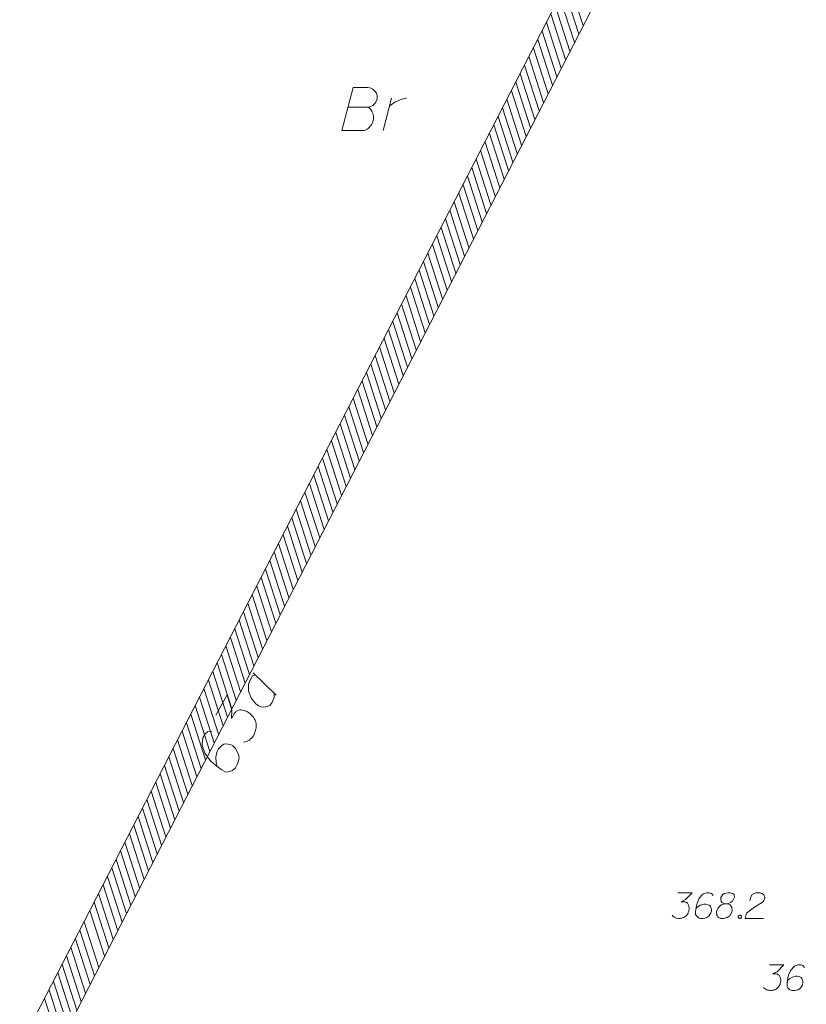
# Model space of a CAD drawing. Header units: millimetres. Extents: x 460 to 2266, y 622 to 2169.
# Tile 49 of 95: x 1997 to 2019, y 1971 to 2000. Entities that reach past the tile are written whole.
import ezdxf

# ---------------------------------------------------------------- set-up
doc = ezdxf.new("R2010")
doc.units = ezdxf.units.MM
doc.linetypes.add('PRZER1-1', pattern=[2, 1, -1])
for name, color, linetype, lineweight in [('#digitalizacja', 7, 'Continuous', 18), ('#skartowane', 7, 'Continuous', 18), ('#zakres', 7, 'Continuous', 18)]:
    doc.layers.add(name, color=color, linetype=linetype, lineweight=lineweight)
doc.layers.add('GEPADR_O', color=7, linetype='Continuous', lineweight=18, true_color=0x0a0909)
doc.layers.add('GESUZY_O', color=7, linetype='PRZER1-1', lineweight=18, true_color=0x008000)

# ---------------------------------------------------------------- blocks, each defined once
blk = doc.blocks.new('*U38')
at = {"layer": 'GEPADR_O', "color": 7, "linetype": 'ByBlock', "lineweight": 18}
blk.add_line((5555298.448, 5636327.198), (5555299.122, 5636326.549), dxfattribs=at)
at = {"layer": 'GEPADR_O', "color": 7, "linetype": 'ByBlock', "lineweight": 18, "flags": 128}
blk.add_lwpolyline([(5555298.507, 5636327.142), (5555298.431, 5636327.106), (5555298.349, 5636326.96), (5555298.318, 5636326.865), (5555298.317, 5636326.662), (5555298.399, 5636326.447), (5555298.529, 5636326.295), (5555298.609, 5636326.238), (5555298.683, 5636326.208), (5555298.757, 5636326.2), (5555298.855, 5636326.213), (5555298.932, 5636326.249), (5555299.002, 5636326.334), (5555299.032, 5636326.408), (5555299.062, 5636326.481), (5555299.063, 5636326.604)], dxfattribs=at)
blk = doc.blocks.new('*U93')
at = {"layer": 'GESUZY_O', "color": 96, "linetype": 'ByBlock', "lineweight": 18, "true_color": 0x008000}
blk.add_line((5555302.236, 5636343.015), (5555302.482, 5636343.95), dxfattribs=at)
at = {"layer": 'GESUZY_O', "color": 96, "linetype": 'ByBlock', "lineweight": 18, "true_color": 0x008000, "flags": 128}
blk.add_lwpolyline([(5555302.423, 5636343.724), (5555302.472, 5636343.763), (5555302.58, 5636343.842), (5555302.698, 5636343.891), (5555302.787, 5636343.921), (5555302.925, 5636343.95)], dxfattribs=at)

msp = doc.modelspace()

# ---------------------------------------------------------------- linework, layer by layer
at = {"layer": '#digitalizacja', "color": 36, "linetype": 'Continuous', "lineweight": 18, "true_color": 0x7d3300, "flags": 128}
for points in [[(2018.37, 1972.062), (2018.784, 1972.062), (2018.589, 1971.861), (2018.459, 1971.796), (2018.565, 1971.796), (2018.589, 1971.791), (2018.6, 1971.785), (2018.612, 1971.779), (2018.624, 1971.773), (2018.648, 1971.755), (2018.66, 1971.737), (2018.671, 1971.72), (2018.677, 1971.702), (2018.689, 1971.661), (2018.695, 1971.625), (2018.695, 1971.608), (2018.695, 1971.584), (2018.689, 1971.548), (2018.683, 1971.525), (2018.677, 1971.501), (2018.671, 1971.484), (2018.665, 1971.472), (2018.66, 1971.46), (2018.654, 1971.448), (2018.642, 1971.43), (2018.624, 1971.407), (2018.606, 1971.389), (2018.595, 1971.377), (2018.577, 1971.365), (2018.559, 1971.354), (2018.536, 1971.342), (2018.524, 1971.336), (2018.482, 1971.324), (2018.447, 1971.318), (2018.423, 1971.312), (2018.382, 1971.312), (2018.335, 1971.318), (2018.317, 1971.324), (2018.299, 1971.33), (2018.282, 1971.336), (2018.264, 1971.348), (2018.246, 1971.359), (2018.217, 1971.383), (2018.199, 1971.407)], [(2019.392, 1971.98), (2019.345, 1972.044), (2019.291, 1972.062), (2019.209, 1972.062), (2019.15, 1972.039), (2019.114, 1972.027), (2019.085, 1972.009), (2018.99, 1971.903), (2018.925, 1971.761), (2018.908, 1971.684), (2018.884, 1971.513), (2018.884, 1971.424), (2018.908, 1971.389), (2018.955, 1971.342), (2018.973, 1971.33), (2019.032, 1971.312), (2019.108, 1971.312), (2019.167, 1971.324), (2019.209, 1971.336), (2019.268, 1971.383), (2019.327, 1971.478), (2019.345, 1971.537), (2019.345, 1971.584), (2019.315, 1971.661), (2019.291, 1971.69), (2019.25, 1971.714), (2019.179, 1971.732), (2019.126, 1971.732), (2019.061, 1971.714), (2019.02, 1971.696), (2018.949, 1971.649), (2018.914, 1971.619), (2018.896, 1971.602)]]:
    msp.add_lwpolyline(points, dxfattribs=at)
at = {"layer": '#skartowane', "color": 7, "linetype": 'Continuous', "lineweight": 18, "flags": 128}
for points in [[(2015.701, 1974.163), (2016.114, 1974.163), (2015.919, 1973.962), (2015.789, 1973.897), (2015.896, 1973.897), (2015.919, 1973.891), (2015.931, 1973.885), (2015.943, 1973.88), (2015.955, 1973.874), (2015.978, 1973.856), (2015.99, 1973.838), (2016.002, 1973.82), (2016.008, 1973.803), (2016.02, 1973.761), (2016.026, 1973.726), (2016.026, 1973.708), (2016.026, 1973.685), (2016.02, 1973.649), (2016.014, 1973.626), (2016.008, 1973.602), (2016.002, 1973.584), (2015.996, 1973.572), (2015.99, 1973.561), (2015.984, 1973.549), (2015.972, 1973.531), (2015.955, 1973.507), (2015.937, 1973.49), (2015.925, 1973.478), (2015.907, 1973.466), (2015.89, 1973.454), (2015.866, 1973.443), (2015.854, 1973.437), (2015.813, 1973.425), (2015.777, 1973.419), (2015.754, 1973.413), (2015.713, 1973.413), (2015.665, 1973.419), (2015.648, 1973.425), (2015.63, 1973.431), (2015.612, 1973.437), (2015.594, 1973.448), (2015.577, 1973.46), (2015.547, 1973.484), (2015.529, 1973.507)], [(2016.722, 1974.08), (2016.675, 1974.145), (2016.622, 1974.163), (2016.539, 1974.163), (2016.48, 1974.139), (2016.445, 1974.128), (2016.415, 1974.11), (2016.321, 1974.004), (2016.256, 1973.862), (2016.238, 1973.785), (2016.214, 1973.614), (2016.214, 1973.525), (2016.238, 1973.49), (2016.285, 1973.443), (2016.303, 1973.431), (2016.362, 1973.413), (2016.439, 1973.413), (2016.498, 1973.425), (2016.539, 1973.437), (2016.598, 1973.484), (2016.657, 1973.578), (2016.675, 1973.637), (2016.675, 1973.685), (2016.646, 1973.761), (2016.622, 1973.791), (2016.581, 1973.815), (2016.51, 1973.832), (2016.457, 1973.832), (2016.392, 1973.815), (2016.35, 1973.797), (2016.279, 1973.75), (2016.244, 1973.72), (2016.226, 1973.702)], [(2017.059, 1973.838), (2017.142, 1973.838), (2017.165, 1973.844), (2017.236, 1973.874), (2017.289, 1973.921), (2017.348, 1974.033), (2017.342, 1974.116), (2017.301, 1974.145), (2017.218, 1974.163), (2017.159, 1974.163), (2017.047, 1974.145), (2017.012, 1974.116), (2016.953, 1974.027), (2016.947, 1973.998), (2016.959, 1973.909), (2016.982, 1973.874), (2017.059, 1973.838), (2016.964, 1973.815), (2016.876, 1973.726), (2016.829, 1973.637), (2016.823, 1973.608), (2016.829, 1973.496), (2016.882, 1973.437), (2016.953, 1973.413), (2017.023, 1973.413), (2017.136, 1973.443), (2017.218, 1973.496), (2017.271, 1973.602), (2017.277, 1973.637), (2017.271, 1973.732), (2017.224, 1973.815), (2017.142, 1973.838)], [(2017.791, 1973.927), (2017.821, 1974.039), (2017.868, 1974.11), (2017.921, 1974.139), (2017.974, 1974.157), (2018.016, 1974.163), (2018.045, 1974.163), (2018.098, 1974.157), (2018.134, 1974.145), (2018.151, 1974.139), (2018.187, 1974.122), (2018.204, 1974.098), (2018.216, 1974.074), (2018.222, 1974.057), (2018.228, 1974.033), (2018.228, 1974.004), (2018.222, 1973.974), (2018.216, 1973.956), (2018.204, 1973.933), (2018.187, 1973.909), (2018.169, 1973.891), (2017.927, 1973.744), (2017.697, 1973.572), (2017.655, 1973.413), (2018.193, 1973.413)], [(2017.49, 1973.513), (2017.519, 1973.513), (2017.537, 1973.502), (2017.555, 1973.478), (2017.555, 1973.448), (2017.537, 1973.425), (2017.519, 1973.413), (2017.49, 1973.413), (2017.472, 1973.425), (2017.454, 1973.448), (2017.454, 1973.478), (2017.472, 1973.502), (2017.49, 1973.513)]]:
    msp.add_lwpolyline(points, dxfattribs=at)
at = {"layer": '#zakres', "color": 134, "linetype": 'Continuous', "lineweight": 18}
for p, q in [((2027.32, 2029.606), (1998.22, 1973.006)), ((2028.21, 2029.149), (1999.11, 1972.549)), ((2012.807, 1999.202), (2012.38, 2000.535)), ((2012.936, 1999.451), (2012.508, 2000.784)), ((2012.679, 1998.953), (2012.252, 2000.286)), ((2012.551, 1998.704), (2012.124, 2000.037)), ((2012.423, 1998.455), (2011.996, 1999.788)), ((2012.295, 1998.206), (2011.868, 1999.539)), ((2012.167, 1997.957), (2011.74, 1999.29)), ((2012.039, 1997.708), (2011.612, 1999.041)), ((2011.783, 1997.21), (2011.356, 1998.543)), ((2011.911, 1997.459), (2011.484, 1998.792)), ((2011.655, 1996.961), (2011.227, 1998.294)), ((2011.527, 1996.712), (2011.099, 1998.045)), ((2011.399, 1996.463), (2010.971, 1997.796)), ((2011.271, 1996.214), (2010.843, 1997.547)), ((2011.143, 1995.965), (2010.715, 1997.298)), ((2010.887, 1995.467), (2010.459, 1996.8)), ((2011.015, 1995.716), (2010.587, 1997.049)), ((2010.759, 1995.218), (2010.331, 1996.551)), ((2010.631, 1994.969), (2010.203, 1996.302)), ((2010.503, 1994.72), (2010.075, 1996.053)), ((2010.375, 1994.471), (2009.947, 1995.804)), ((2010.247, 1994.222), (2009.819, 1995.555)), ((2010.119, 1993.973), (2009.691, 1995.306)), ((2009.863, 1993.475), (2009.435, 1994.808)), ((2009.991, 1993.724), (2009.563, 1995.057)), ((2009.735, 1993.226), (2009.307, 1994.559)), ((2009.607, 1992.977), (2009.179, 1994.31)), ((2009.479, 1992.728), (2009.051, 1994.061)), ((2009.351, 1992.479), (2008.923, 1993.812)), ((2009.223, 1992.23), (2008.795, 1993.563)), ((2008.967, 1991.732), (2008.539, 1993.065)), ((2009.095, 1991.981), (2008.667, 1993.314)), ((2008.839, 1991.483), (2008.411, 1992.816)), ((2008.711, 1991.234), (2008.283, 1992.567)), ((2008.583, 1990.985), (2008.155, 1992.318)), ((2008.455, 1990.736), (2008.027, 1992.069)), ((2008.327, 1990.487), (2007.899, 1991.82)), ((2008.198, 1990.238), (2007.771, 1991.571)), ((2007.942, 1989.74), (2007.515, 1991.073)), ((2008.07, 1989.989), (2007.643, 1991.322)), ((2007.814, 1989.491), (2007.387, 1990.824)), ((2007.686, 1989.242), (2007.259, 1990.575)), ((2007.558, 1988.993), (2007.131, 1990.326)), ((2007.43, 1988.744), (2007.003, 1990.077)), ((2007.302, 1988.495), (2006.875, 1989.828)), ((2007.174, 1988.246), (2006.747, 1989.579)), ((2006.918, 1987.748), (2006.49, 1989.081)), ((2007.046, 1987.997), (2006.618, 1989.33)), ((2006.79, 1987.499), (2006.362, 1988.832)), ((2006.662, 1987.25), (2006.234, 1988.583)), ((2006.534, 1987.001), (2006.106, 1988.334)), ((2006.406, 1986.752), (2005.978, 1988.085)), ((2006.278, 1986.502), (2005.85, 1987.836)), ((2006.022, 1986.004), (2005.594, 1987.338)), ((2006.15, 1986.253), (2005.722, 1987.587)), ((2005.894, 1985.755), (2005.466, 1987.088)), ((2005.766, 1985.506), (2005.338, 1986.839)), ((2005.638, 1985.257), (2005.21, 1986.59)), ((2005.51, 1985.008), (2005.082, 1986.341)), ((2005.382, 1984.759), (2004.954, 1986.092)), ((2005.254, 1984.51), (2004.826, 1985.843)), ((2004.998, 1984.012), (2004.57, 1985.345)), ((2005.126, 1984.261), (2004.698, 1985.594)), ((2004.87, 1983.763), (2004.442, 1985.096)), ((2004.742, 1983.514), (2004.314, 1984.847)), ((2004.614, 1983.265), (2004.186, 1984.598)), ((2004.486, 1983.016), (2004.058, 1984.349)), ((2004.358, 1982.767), (2003.93, 1984.1)), ((2004.102, 1982.269), (2003.674, 1983.602)), ((2004.23, 1982.518), (2003.802, 1983.851)), ((2003.974, 1982.02), (2003.546, 1983.353)), ((2003.846, 1981.771), (2003.418, 1983.104)), ((2003.718, 1981.522), (2003.29, 1982.855)), ((2003.59, 1981.273), (2003.162, 1982.606)), ((2003.461, 1981.024), (2003.034, 1982.357)), ((2003.333, 1980.775), (2002.906, 1982.108)), ((2003.077, 1980.277), (2002.65, 1981.61)), ((2003.205, 1980.526), (2002.778, 1981.859)), ((2002.949, 1980.028), (2002.522, 1981.361)), ((2002.821, 1979.779), (2002.394, 1981.112)), ((2002.693, 1979.53), (2002.266, 1980.863)), ((2002.565, 1979.281), (2002.138, 1980.614)), ((2002.437, 1979.032), (2002.009, 1980.365)), ((2002.181, 1978.534), (2001.753, 1979.867)), ((2002.309, 1978.783), (2001.881, 1980.116)), ((2002.053, 1978.285), (2001.625, 1979.618)), ((2001.925, 1978.036), (2001.497, 1979.369)), ((2001.797, 1977.787), (2001.369, 1979.12)), ((2001.669, 1977.538), (2001.241, 1978.871)), ((2001.541, 1977.289), (2001.113, 1978.622)), ((2001.413, 1977.04), (2000.985, 1978.373)), ((2001.157, 1976.542), (2000.729, 1977.875)), ((2001.285, 1976.791), (2000.857, 1978.124)), ((2001.029, 1976.293), (2000.601, 1977.626)), ((2000.901, 1976.044), (2000.473, 1977.377)), ((2000.773, 1975.795), (2000.345, 1977.128)), ((2000.645, 1975.546), (2000.217, 1976.879)), ((2000.517, 1975.297), (2000.089, 1976.63)), ((2000.261, 1974.799), (1999.833, 1976.132)), ((2000.389, 1975.048), (1999.961, 1976.381)), ((2000.133, 1974.55), (1999.705, 1975.883)), ((2000.005, 1974.301), (1999.577, 1975.634)), ((1999.877, 1974.052), (1999.449, 1975.385)), ((1999.749, 1973.803), (1999.321, 1975.136)), ((1999.621, 1973.554), (1999.193, 1974.887)), ((1999.493, 1973.305), (1999.065, 1974.638)), ((1999.237, 1972.807), (1998.809, 1974.14)), ((1999.365, 1973.056), (1998.937, 1974.389)), ((1999.109, 1972.558), (1998.681, 1973.891)), ((1998.981, 1972.309), (1998.553, 1973.642)), ((1998.815, 1971.986), (1998.387, 1973.319)), ((1998.22, 1973.006), (1969.12, 1916.406)), ((1998.687, 1971.737), (1998.259, 1973.07)), ((1998.559, 1971.488), (1998.131, 1972.821)), ((1999.11, 1972.549), (1970.01, 1915.949)), ((1998.431, 1971.239), (1998.003, 1972.572)), ((1998.303, 1970.99), (1997.875, 1972.323)), ((1998.047, 1970.492), (1997.619, 1971.825)), ((1998.175, 1970.741), (1997.747, 1972.074)), ((1997.919, 1970.243), (1997.491, 1971.576)), ((1997.791, 1969.994), (1997.363, 1971.327)), ((1997.663, 1969.745), (1997.235, 1971.078))]:
    msp.add_line(p, q, dxfattribs=at)
at = {"layer": 'GEPADR_O', "color": 7, "linetype": 'Continuous', "lineweight": 18, "flags": 128}
for points in [[(2002.223, 1979.336), (2002.56, 1979.937), (2002.693, 1979.49), (2002.681, 1979.248), (2002.768, 1979.403), (2002.796, 1979.432), (2002.814, 1979.444), (2002.832, 1979.457), (2002.85, 1979.469), (2002.895, 1979.489), (2002.931, 1979.492), (2002.966, 1979.494), (2002.997, 1979.489), (2003.066, 1979.472), (2003.123, 1979.452), (2003.149, 1979.437), (2003.183, 1979.418), (2003.23, 1979.381), (2003.259, 1979.353), (2003.289, 1979.325), (2003.309, 1979.302), (2003.322, 1979.284), (2003.334, 1979.265), (2003.347, 1979.247), (2003.363, 1979.216), (2003.383, 1979.17), (2003.394, 1979.13), (2003.401, 1979.104), (2003.404, 1979.068), (2003.407, 1979.033), (2003.405, 1978.989), (2003.404, 1978.967), (2003.387, 1978.897), (2003.367, 1978.841), (2003.356, 1978.802), (2003.322, 1978.742), (2003.275, 1978.678), (2003.252, 1978.657), (2003.229, 1978.636), (2003.206, 1978.615), (2003.175, 1978.599), (2003.143, 1978.583), (2003.084, 1978.559), (2003.036, 1978.553)], [(2002.121, 1978.874), (2001.988, 1978.858), (2001.919, 1978.796), (2001.852, 1978.675), (2001.838, 1978.57), (2001.826, 1978.509), (2001.828, 1978.452), (2001.905, 1978.228), (2002.058, 1978.018), (2002.155, 1977.929), (2002.385, 1977.755), (2002.514, 1977.683), (2002.584, 1977.689), (2002.692, 1977.719), (2002.723, 1977.735), (2002.797, 1977.806), (2002.86, 1977.918), (2002.891, 1978.013), (2002.907, 1978.083), (2002.887, 1978.207), (2002.798, 1978.37), (2002.726, 1978.444), (2002.658, 1978.483), (2002.522, 1978.502), (2002.46, 1978.492), (2002.392, 1978.451), (2002.308, 1978.363), (2002.265, 1978.286), (2002.238, 1978.177), (2002.23, 1978.102), (2002.241, 1977.961), (2002.255, 1977.885), (2002.266, 1977.845)]]:
    msp.add_lwpolyline(points, dxfattribs=at)
at = {"layer": 'GESUZY_O', "color": 96, "linetype": 'Continuous', "lineweight": 18, "true_color": 0x008000, "flags": 128}
msp.add_lwpolyline([(2006.087, 1997.072), (2006.677, 1997.072), (2006.717, 1997.081), (2006.805, 1997.121), (2006.874, 1997.19), (2006.914, 1997.249), (2006.933, 1997.308), (2006.933, 1997.337), (2006.933, 1997.377), (2006.933, 1997.406), (2006.914, 1997.475), (2006.874, 1997.524), (2006.815, 1997.583), (2006.786, 1997.603), (2006.746, 1997.623), (2006.717, 1997.632), (2006.658, 1997.642), (2006.234, 1997.642), (2005.9, 1996.392), (2006.549, 1996.392), (2006.579, 1996.402), (2006.638, 1996.432), (2006.667, 1996.451), (2006.756, 1996.54), (2006.795, 1996.609), (2006.805, 1996.639), (2006.825, 1996.717), (2006.825, 1996.796), (2006.815, 1996.855), (2006.805, 1996.894), (2006.776, 1996.953), (2006.736, 1997.012), (2006.717, 1997.032), (2006.677, 1997.072)], dxfattribs=at)

# ---------------------------------------------------------------- block references
at = {"layer": 'GEPADR_O', "color": 7, "linetype": 'Continuous', "lineweight": 18}
msp.add_blockref('*U38', (-5553295.135, -5634346.623), dxfattribs=at)
at = {"layer": 'GESUZY_O', "color": 96, "linetype": 'Continuous', "lineweight": 18, "true_color": 0x008000}
msp.add_blockref('*U93', (-5553295.135, -5634346.623), dxfattribs=at)

doc.saveas('drawing.dxf')
